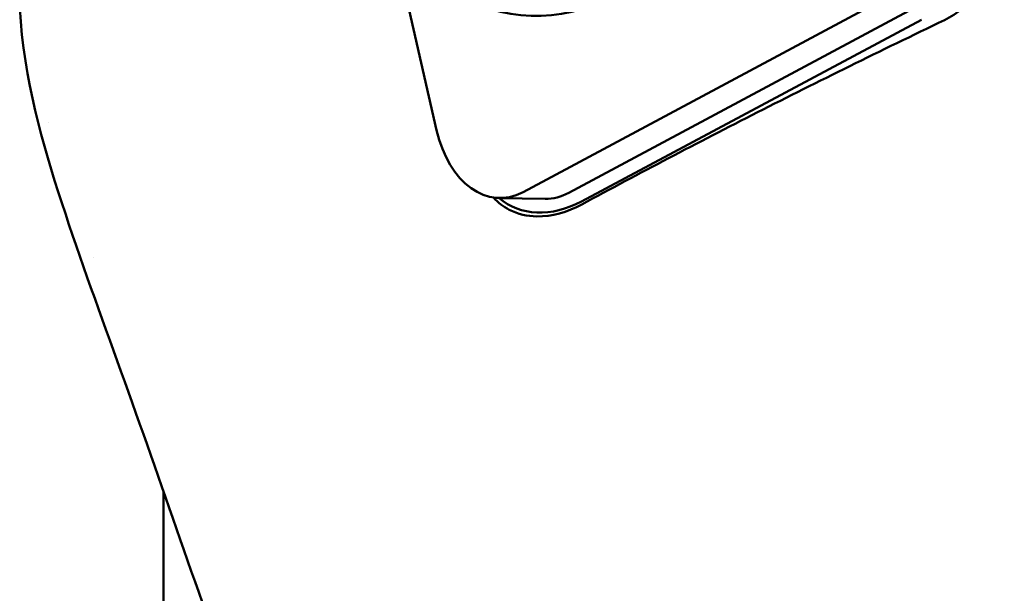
# Model space of a CAD drawing. Header units: millimetres. Extents: x 0 to 4878, y -120 to 1682.
# Tile 254 of 256: x 1338 to 1371, y 1304 to 1324. Entities that reach past the tile are written whole.
import ezdxf

# ---------------------------------------------------------------- set-up
doc = ezdxf.new("R2010")
doc.units = ezdxf.units.MM
doc.header["$LTSCALE"] = 2
doc.layers.add('Sichtbar (ISO)', color=7, linetype='Continuous', lineweight=50)

msp = doc.modelspace()

# ---------------------------------------------------------------- linework, layer by layer
at = {"layer": 'Sichtbar (ISO)'}
for p, q in [((1351.8595, 1320.2679), (1350.4055, 1326.6287)), ((1366.7811, 1324.5463), (1354.8167, 1318.1506)), ((1368.3486, 1324.52), (1356.3842, 1318.1243)), ((1368.4574, 1324.0494), (1356.8251, 1317.8321)), ((1338.5688, 1320.5448), (1338.5689, 1320.5448)), ((1354.0048, 1317.9465), (1355.5723, 1317.9203)), ((1340.1093, 1315.9259), (1340.1094, 1315.9258)), ((1342.512, 1307.8969), (1342.512, 1290.1517))]:
    msp.add_line(p, q, dxfattribs=at)
for centre, major_axis, ratio, start_param, end_param in [((1355.373, 1335.9776), (0.1975, 11.7983), 0.6653497, 2.4957203, 6.8409054), ((1354.0634, 1321.446), (-0.0586, -3.4995), 0.6653497, 5.0668768, 6.6376731), ((1355.6309, 1321.4198), (-0.0586, -3.4995), 0.6653497, 0, 0.3544878), ((1356.1795, 1320.6568), (-2.0177, -2.8339), 0.7471574, 6.2066499, 7.2670455)]:
    msp.add_ellipse(centre, major_axis=major_axis, ratio=ratio, start_param=start_param, end_param=end_param, dxfattribs=at)
for points, knots in [([(1369.2494, 1324.0359), (1369.4676, 1324.1426), (1369.6794, 1324.282), (1370.0807, 1324.6262), (1370.2646, 1324.8289), (1370.6969, 1325.4307), (1370.9092, 1325.8639), (1371.2038, 1326.8182), (1371.2696, 1327.2943), (1371.2951, 1328.2874), (1371.2171, 1328.7697), (1371.1243, 1329.1427)], [0.00000985, 0.00000985, 0.00000985, 0.00000985, 0.09401035, 0.09401035, 0.19099989, 0.19099989, 0.34557771, 0.34557771, 0.50256651, 0.50256651, 0.7068408, 0.7068408, 0.7068408, 0.7068408]), ([(1352.6827, 1270.5136), (1352.6545, 1272.2111), (1352.6212, 1273.9107), (1352.4514, 1276.8777), (1352.2944, 1278.1579), (1351.7701, 1280.8862), (1351.3897, 1282.3016), (1350.5035, 1285.1085), (1349.9952, 1286.5183), (1347.9862, 1292.1295), (1346.5359, 1296.2972), (1343.7533, 1304.3398), (1342.4195, 1308.2039), (1340.37, 1313.9206), (1339.6713, 1315.8071), (1338.3702, 1319.7939), (1337.7336, 1321.9826), (1337.5849, 1324.4434)], [0, 0, 0, 0, 0.5094559, 0.5094559, 0.8939617, 0.8939617, 1.3789092, 1.3789092, 1.9278409, 1.9278409, 3.572663, 3.572663, 5.1084231, 5.1084231, 5.8749357, 5.8749357, 6.6547799, 6.6547799, 6.6547799, 6.6547799]), ([(1356.8339, 1317.7307), (1358.7791, 1318.7824), (1360.7829, 1319.8324), (1364.9205, 1321.9343), (1367.0544, 1322.986), (1369.2494, 1324.0359)], [-1.8830043, -1.8830043, -1.8830043, -1.8830043, -0.9434483, -0.9434483, -0.0000098, -0.0000098, -0.0000098, -0.0000098]), ([(1356.8339, 1317.7307), (1356.3289, 1317.4577), (1355.7956, 1317.3119), (1354.9651, 1317.3244), (1354.6419, 1317.3929), (1354.1418, 1317.6498), (1353.9608, 1317.7903), (1353.8087, 1317.9622)], [0.00000533, 0.00000533, 0.00000533, 0.00000533, 0.24326288, 0.24326288, 0.39922043, 0.39922043, 0.50785211, 0.50785211, 0.50785211, 0.50785211])]:
    msp.add_open_spline(points, degree=3, knots=knots, dxfattribs=at)

doc.saveas('drawing.dxf')
